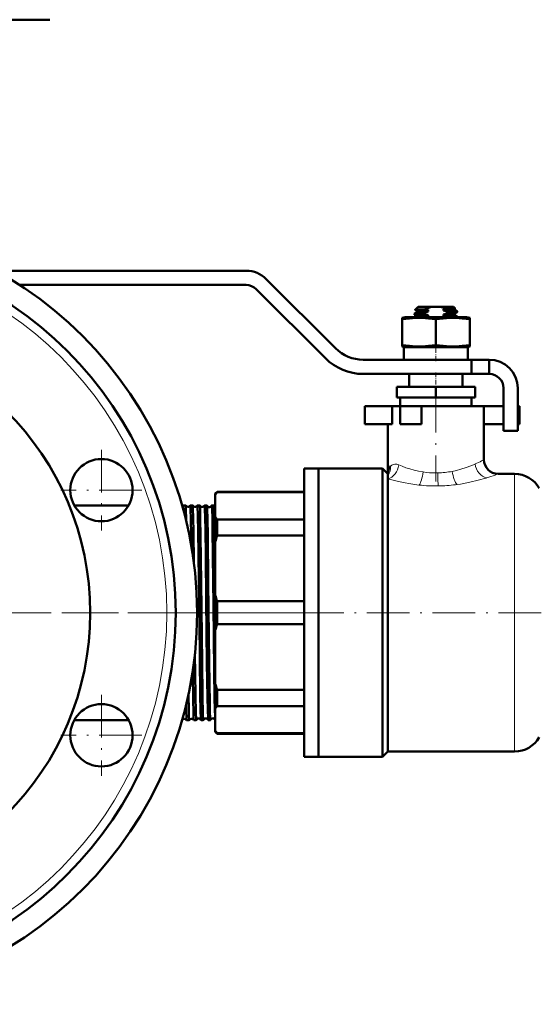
# Model space of a CAD drawing. Extents: x -2073 to 2460, y -1948 to 865.
# Tile 72 of 83: x 1558 to 1704, y -526 to -249. Entities that reach past the tile are written whole.
import ezdxf

# ---------------------------------------------------------------- set-up
doc = ezdxf.new("R2010")
doc.units = 0
doc.linetypes.add('DASHDOT', pattern=[18.5, 12, -3, 0.5, -3])

msp = doc.modelspace()

# ---------------------------------------------------------------- linework, layer by layer
at = {"color": 7, "lineweight": 50}
for p, q in [((1497.97, -249.47), (1566.64, -249.47)), ((1551.56, -320.02), (1621.81, -320.02)), ((1627.46, -322.37), (1646.9, -341.8)), ((1621.81, -324.02), (1558.18, -324.02)), ((1644.07, -344.63), (1624.64, -325.19)), ((1669.13, -332.09), (1669.84, -331.69)), ((1670.12, -330.12), (1669.28, -330.96)), ((1669.29, -330.96), (1669.28, -330.96)), ((1669.82, -331.29), (1669.29, -330.98)), ((1669.82, -331.28), (1669.82, -331.7)), ((1673.91, -330.12), (1670.12, -330.12)), ((1671.59, -331.88), (1671.59, -332.15)), ((1672.98, -331), (1672.98, -331.43)), ((1673.91, -330.12), (1676.34, -330.12)), ((1680.12, -330.12), (1676.34, -330.12)), ((1677.26, -331.23), (1677.26, -330.8)), ((1679.56, -331.09), (1677.26, -331.23)), ((1678.65, -331.85), (1678.65, -331.58)), ((1680.12, -330.12), (1680.49, -330.49)), ((1680.4, -330.55), (1680.48, -330.5)), ((1680.4, -332.05), (1681.11, -331.64)), ((1680.42, -330.54), (1680.42, -330.95)), ((1681.11, -331.34), (1680.42, -330.94)), ((1681.12, -331.62), (1681.12, -331.36)), ((1665.62, -333.26), (1666.52, -333.02)), ((1665.62, -333.66), (1665.62, -333.26)), ((1665.62, -333.66), (1665.62, -340.89)), ((1675.12, -333.02), (1666.52, -333.02)), ((1669.12, -332.37), (1669.12, -332.11)), ((1669.82, -332.79), (1669.14, -332.39)), ((1669.82, -332.78), (1669.82, -333.02)), ((1672.98, -332.93), (1671.11, -333.02)), ((1672.98, -332.5), (1672.98, -332.93)), ((1683.72, -333.02), (1675.12, -333.02)), ((1675.12, -333.66), (1675.12, -340.89)), ((1677.26, -332.73), (1677.26, -332.3)), ((1680.42, -332.04), (1680.42, -332.45)), ((1681.11, -332.84), (1680.42, -332.44)), ((1681.12, -333.02), (1681.12, -332.86)), ((1683.72, -333.02), (1684.62, -333.26)), ((1684.62, -333.26), (1684.62, -333.66)), ((1684.62, -333.66), (1684.62, -340.89)), ((1665.62, -340.89), (1665.62, -341.28)), ((1666.52, -341.52), (1665.62, -341.28)), ((1675.12, -341.52), (1666.12, -341.52)), ((1666.12, -341.52), (1666.12, -345.02)), ((1675.12, -341.52), (1666.52, -341.52)), ((1684.12, -341.52), (1675.12, -341.52)), ((1683.72, -341.52), (1675.12, -341.52)), ((1684.62, -341.28), (1683.72, -341.52)), ((1684.12, -341.52), (1684.12, -345.02)), ((1684.62, -341.28), (1684.62, -340.89)), ((1654.68, -345.02), (1685.12, -345.02)), ((1675.12, -345.02), (1666.12, -345.02)), ((1684.12, -345.02), (1675.12, -345.02)), ((1690.12, -345.02), (1685.12, -345.02)), ((1685.12, -349.02), (1685.12, -345.02)), ((1690.12, -349.02), (1690.12, -345.02)), ((1685.12, -349.02), (1654.68, -349.02)), ((1667.62, -349.02), (1667.62, -352.62)), ((1682.62, -349.02), (1682.62, -352.62)), ((1690.12, -349.02), (1685.12, -349.02)), ((1675.12, -352.62), (1664.12, -352.62)), ((1664.12, -355.62), (1664.12, -352.62)), ((1675.12, -355.62), (1675.12, -352.62)), ((1686.12, -352.62), (1675.12, -352.62)), ((1686.12, -355.62), (1686.12, -352.62)), ((1694.12, -365.02), (1694.12, -353.02)), ((1698.12, -353.02), (1698.12, -365.02)), ((1675.12, -355.62), (1664.12, -355.62)), ((1665.12, -358.12), (1665.12, -355.62)), ((1686.12, -355.62), (1675.12, -355.62)), ((1685.12, -355.62), (1685.12, -358.12)), ((1655.12, -358.12), (1662.79, -358.12)), ((1655.12, -363.12), (1655.12, -358.12)), ((1665.12, -358.12), (1662.79, -358.12)), ((1662.79, -363.12), (1662.79, -358.12)), ((1665.12, -358.12), (1675.12, -358.12)), ((1665.12, -358.12), (1671.12, -358.12)), ((1665.12, -363.12), (1665.12, -358.12)), ((1675.12, -358.12), (1671.12, -358.12)), ((1671.12, -363.12), (1671.12, -358.12)), ((1675.12, -358.12), (1685.12, -358.12)), ((1688.62, -358.12), (1675.12, -358.12)), ((1688.62, -358.12), (1694.12, -358.12)), ((1688.62, -358.12), (1688.62, -373.12)), ((1698.12, -358.12), (1698.62, -358.12)), ((1698.62, -363.12), (1698.62, -358.12)), ((1655.12, -363.12), (1662.79, -363.12)), ((1661.62, -363.12), (1661.62, -377.12)), ((1665.12, -363.12), (1671.12, -363.12)), ((1688.62, -363.12), (1694.12, -363.12)), ((1698.12, -365.02), (1694.12, -365.02)), ((1698.12, -363.12), (1698.62, -363.12)), ((1638.12, -416.12), (1638.12, -375.62)), ((1638.12, -375.62), (1642.12, -375.62)), ((1642.12, -375.62), (1642.12, -416.12)), ((1642.12, -416.12), (1642.12, -375.62)), ((1642.12, -375.62), (1660.12, -375.62)), ((1660.12, -416.12), (1660.12, -375.62)), ((1660.12, -375.62), (1661.62, -377.12)), ((1661.62, -377.5), (1661.62, -377.12)), ((1661.62, -378.45), (1661.62, -377.5)), ((1661.62, -455.12), (1661.62, -378.45)), ((1692.62, -377.12), (1697.26, -377.12)), ((1613.12, -382.62), (1613.62, -382.12)), ((1613.12, -382.62), (1613.12, -382.99)), ((1613.12, -382.99), (1613.12, -389.21)), ((1613.62, -382.28), (1613.62, -382.12)), ((1638.12, -382.12), (1613.62, -382.12)), ((1638.12, -382.28), (1613.62, -382.28)), ((1573.5, -385.97), (1588.75, -385.97)), ((1604.06, -385.98), (1604.06, -385.97)), ((1604.06, -385.97), (1604.8, -385.97)), ((1604.8, -385.97), (1604.8, -385.98)), ((1606.08, -385.98), (1606.08, -385.97)), ((1606.08, -385.97), (1606.78, -385.97)), ((1608.1, -385.97), (1608.76, -385.97)), ((1610.12, -385.97), (1610.75, -385.97)), ((1612.14, -385.97), (1612.73, -385.97)), ((1604.96, -389.66), (1604.97, -390.47)), ((1613.12, -389.21), (1613.12, -396.18)), ((1613.62, -389.92), (1638.12, -389.92)), ((1613.62, -394.46), (1613.62, -389.92)), ((1638.12, -394.46), (1613.62, -394.46)), ((1613.12, -396.18), (1613.12, -411.19)), ((1613.12, -411.19), (1613.12, -416.12)), ((1613.62, -412.91), (1638.12, -412.91)), ((1613.62, -416.12), (1613.62, -412.91)), ((1613.12, -416.12), (1613.12, -421.05)), ((1613.62, -419.33), (1613.62, -416.12)), ((1638.12, -456.62), (1638.12, -416.12)), ((1642.12, -416.12), (1642.12, -456.62)), ((1642.12, -456.62), (1642.12, -416.12)), ((1660.12, -456.62), (1660.12, -416.12)), ((1638.12, -419.33), (1613.62, -419.33)), ((1613.12, -421.05), (1613.12, -436.07)), ((1613.12, -436.07), (1613.12, -443.04)), ((1613.62, -442.33), (1613.62, -437.79)), ((1613.62, -437.79), (1638.12, -437.79)), ((1638.12, -442.33), (1613.62, -442.33)), ((1613.12, -443.04), (1613.12, -449.26)), ((1573.5, -446.27), (1588.75, -446.27)), ((1603.79, -446.27), (1603.81, -446.27)), ((1603.81, -446.27), (1603.82, -446.27)), ((1605.07, -446.27), (1605.07, -446.27)), ((1605.07, -446.27), (1605.79, -446.27)), ((1605.79, -446.27), (1605.79, -446.27)), ((1607.09, -446.27), (1607.09, -446.27)), ((1607.09, -446.27), (1607.77, -446.27)), ((1609.11, -446.27), (1609.75, -446.27)), ((1611.13, -446.27), (1611.74, -446.27)), ((1613.12, -449.26), (1613.12, -449.62)), ((1613.12, -449.62), (1613.62, -450.12)), ((1613.62, -450.12), (1613.62, -449.97)), ((1613.62, -449.97), (1638.12, -449.97)), ((1638.12, -450.12), (1613.62, -450.12)), ((1661.62, -455.12), (1660.12, -456.62)), ((1697.26, -455.12), (1661.62, -455.12)), ((1638.12, -456.62), (1642.12, -456.62)), ((1660.12, -456.62), (1642.12, -456.62))]:
    msp.add_line(p, q, dxfattribs=at)
at = {"color": 7, "linetype": 'DASHDOT', "lineweight": 18, "ltscale": 0.019064}
msp.add_line((1675.12, -332.96), (1675.12, -333.72), dxfattribs=at)
at = {"color": 7, "linetype": 'DASHDOT', "lineweight": 18, "ltscale": 0.124063}
msp.add_line((1675.12, -345.44), (1675.12, -340.47), dxfattribs=at)
at = {"color": 7, "linetype": 'DASHDOT', "lineweight": 18, "ltscale": 0.108015}
msp.add_line((1675.12, -348.66), (1675.12, -352.98), dxfattribs=at)
at = {"color": 7, "linetype": 'DASHDOT', "lineweight": 18}
for p, q in [((1675.12, -353.47), (1675.12, -379.27)), ((1581.12, -370.31), (1581.12, -393.06)), ((1592.5, -381.68), (1569.75, -381.68)), ((1641.01, -416.12), (1354.93, -416.12)), ((1570.46, -416.12), (1606.85, -416.12)), ((1600.21, -416.12), (1745.2, -416.12)), ((1581.12, -439.19), (1581.12, -461.94)), ((1592.5, -450.56), (1569.75, -450.56))]:
    msp.add_line(p, q, dxfattribs=at)
at = {"color": 7, "lineweight": 18}
for p, q in [((1662.34, -374.94), (1662.37, -374.91)), ((1686.14, -374.33), (1686.15, -374.32)), ((1671.49, -376.56), (1671.51, -376.57)), ((1679.71, -376.4), (1679.73, -376.39)), ((1689.22, -378.27), (1689.13, -378.3)), ((1689.42, -378.21), (1689.22, -378.27)), ((1692.62, -377.12), (1691.78, -377.42)), ((1697.26, -377.12), (1697.26, -416.12)), ((1670.44, -380.25), (1670.36, -380.24)), ((1681.08, -380.09), (1680.65, -380.15)), ((1697.26, -416.12), (1697.26, -455.12))]:
    msp.add_line(p, q, dxfattribs=at)
at = {"color": 7, "linetype": 'DASHDOT', "lineweight": 18, "ltscale": 0.030563}
msp.add_line((1604.67, -416.12), (1605.9, -416.12), dxfattribs=at)
at = {"color": 7, "linetype": 'DASHDOT', "lineweight": 18, "ltscale": 0.045969}
msp.add_line((1606.09, -416.12), (1607.93, -416.12), dxfattribs=at)
at = {"color": 7, "linetype": 'DASHDOT', "lineweight": 18, "ltscale": 0.044916}
msp.add_line((1608.11, -416.12), (1609.91, -416.12), dxfattribs=at)
at = {"color": 7, "linetype": 'DASHDOT', "lineweight": 18, "ltscale": 0.044006}
msp.add_line((1610.13, -416.12), (1611.9, -416.12), dxfattribs=at)
at = {"color": 7, "lineweight": 50}
for points in [[(1669.13, -332.09), (1669.17, -332.08), (1669.3, -332.05), (1670.14, -331.97), (1671.59, -331.88)], [(1672.15, -330.81), (1670.24, -330.87), (1669.63, -330.91), (1669.35, -330.94), (1669.29, -330.96)], [(1669.82, -331.28), (1669.82, -331.27), (1669.83, -331.27), (1669.84, -331.26), (1669.88, -331.24), (1670.29, -331.18), (1671.72, -331.07), (1672.98, -331)], [(1670.68, -331.56), (1669.98, -331.64), (1669.87, -331.67), (1669.84, -331.69)], [(1672.98, -331.43), (1670.85, -331.55), (1670.68, -331.56)], [(1673.91, -330.12), (1673.01, -330.41), (1672.15, -330.81)], [(1677.26, -330.8), (1678.92, -330.71), (1680.09, -330.61)], [(1680.26, -330.54), (1679.44, -330.59), (1677.78, -330.65)], [(1678.65, -331.58), (1680.37, -331.47), (1680.9, -331.42), (1681.1, -331.38), (1681.11, -331.37), (1681.12, -331.36), (1681.12, -331.36), (1681.12, -331.36)], [(1681.11, -331.64), (1681.07, -331.66), (1680.94, -331.69), (1680.1, -331.77), (1678.65, -331.85)], [(1680.42, -330.95), (1680.42, -330.96), (1680.41, -330.97), (1680.4, -330.97), (1680.34, -330.99), (1679.76, -331.07), (1679.56, -331.09)], [(1680.09, -330.61), (1680.34, -330.57), (1680.4, -330.55)], [(1675.12, -333.66), (1673.05, -333.4), (1671.24, -333.28), (1669.51, -333.28), (1667.7, -333.4), (1665.62, -333.66)], [(1671.59, -332.15), (1669.88, -332.25), (1669.35, -332.31), (1669.15, -332.35), (1669.13, -332.36), (1669.12, -332.37), (1669.12, -332.37)], [(1669.82, -332.78), (1669.82, -332.77), (1669.83, -332.76), (1669.85, -332.75), (1669.9, -332.74), (1670.04, -332.71), (1670.5, -332.66), (1672.24, -332.54), (1672.98, -332.5)], [(1684.62, -333.66), (1682.55, -333.4), (1680.74, -333.28), (1679.01, -333.28), (1677.2, -333.4), (1675.12, -333.66)], [(1680.42, -332.45), (1680.42, -332.45), (1680.42, -332.46), (1680.41, -332.46), (1680.39, -332.47), (1680.18, -332.52), (1679.77, -332.56), (1678.53, -332.65), (1677.26, -332.73)], [(1679.56, -332.16), (1680.16, -332.1), (1680.34, -332.07), (1680.4, -332.05)], [(1679.68, -333.02), (1680.79, -332.93), (1681.07, -332.89), (1681.1, -332.87), (1681.12, -332.87), (1681.12, -332.86), (1681.12, -332.86)], [(1675.12, -340.89), (1673.05, -341.15), (1671.24, -341.27), (1669.51, -341.27), (1667.7, -341.15), (1665.62, -340.89)], [(1684.62, -340.89), (1682.55, -341.15), (1680.74, -341.27), (1679.01, -341.27), (1677.2, -341.15), (1675.12, -340.89)], [(1661.62, -377.12), (1661.64, -376.7), (1661.7, -376.29), (1661.83, -375.78), (1662.05, -375.33), (1662.34, -374.94)], [(1604.06, -385.97), (1604.06, -385.97), (1604.06, -385.98), (1604.07, -385.98), (1604.07, -385.99), (1604.09, -386.12), (1604.16, -387.28)], [(1604.8, -385.98), (1604.81, -385.99), (1604.82, -386.05), (1604.86, -386.47), (1604.89, -387.22), (1604.96, -389.66)], [(1606.08, -385.97), (1606.09, -385.97), (1606.09, -385.97), (1606.09, -385.98), (1606.09, -385.99), (1606.1, -386.02), (1606.14, -386.41), (1606.17, -387.16), (1606.24, -389.66)], [(1606.79, -385.98), (1606.79, -386), (1606.81, -386.08), (1606.85, -386.64), (1606.94, -389.66)], [(1608.1, -385.97), (1608.11, -385.97), (1608.11, -385.97), (1608.11, -385.98), (1608.11, -385.99), (1608.12, -386.02), (1608.16, -386.39), (1608.24, -388.56), (1608.26, -389.66)], [(1608.77, -385.98), (1608.78, -386.01), (1608.79, -386.13), (1608.84, -386.99), (1608.92, -389.66)], [(1610.12, -385.97), (1610.12, -385.97), (1610.13, -385.98), (1610.13, -385.98), (1610.15, -386.07), (1610.2, -386.81), (1610.28, -389.66)], [(1610.75, -385.98), (1610.76, -386.01), (1610.78, -386.14), (1610.83, -387), (1610.9, -389.66)], [(1612.14, -385.97), (1612.14, -385.97), (1612.14, -385.97), (1612.14, -385.98), (1612.15, -385.99), (1612.16, -386.09), (1612.22, -387.05), (1612.3, -389.66)], [(1612.74, -385.99), (1612.76, -386.08), (1612.79, -386.51), (1612.83, -387.27), (1612.89, -389.66)], [(1606.94, -389.66), (1607, -393.16), (1607.12, -402.23)], [(1608.26, -389.66), (1608.32, -392.64), (1608.43, -400.26), (1608.64, -419.01), (1608.75, -428.64), (1608.89, -439.36), (1608.97, -443.46), (1609.06, -445.88), (1609.09, -446.2), (1609.1, -446.25), (1609.11, -446.27)], [(1608.92, -389.66), (1609.01, -394.54), (1609.17, -407.54), (1609.41, -430.08), (1609.53, -439.27), (1609.65, -444.8), (1609.72, -446.11), (1609.74, -446.25), (1609.75, -446.27), (1609.75, -446.27), (1609.75, -446.27), (1609.75, -446.27)], [(1610.28, -389.66), (1610.34, -392.64), (1610.45, -400.26), (1610.59, -412.47), (1610.78, -430.25), (1610.92, -440.08), (1610.99, -443.38), (1611.08, -445.86), (1611.11, -446.2), (1611.12, -446.26)], [(1610.9, -389.66), (1610.99, -394.55), (1611.15, -407.54), (1611.4, -430.09), (1611.56, -441.62), (1611.62, -444.06), (1611.67, -445.57), (1611.7, -446.02), (1611.73, -446.24), (1611.73, -446.26), (1611.74, -446.27), (1611.74, -446.27), (1611.74, -446.27)], [(1612.3, -389.66), (1612.35, -392.64), (1612.46, -400.25), (1612.62, -413.99), (1612.82, -432.4), (1612.94, -440.23), (1613, -443.2), (1613.06, -445.37), (1613.12, -446.21)], [(1612.89, -389.66), (1612.97, -394.13), (1613.12, -405.97)], [(1607.4, -427.66), (1607.55, -439.18), (1607.65, -444.24), (1607.73, -446.04), (1607.76, -446.25), (1607.76, -446.27), (1607.77, -446.27), (1607.77, -446.27), (1607.77, -446.27)], [(1606.77, -432.53), (1606.9, -441.21), (1606.96, -443.51), (1607.04, -445.89), (1607.07, -446.21), (1607.08, -446.26), (1607.09, -446.27)], [(1605.57, -439.15), (1605.66, -443.61), (1605.7, -445.11), (1605.76, -446.14), (1605.78, -446.26), (1605.78, -446.27), (1605.79, -446.27), (1605.79, -446.27), (1605.79, -446.27)], [(1604.9, -442.07), (1604.93, -443.5), (1605.02, -445.9), (1605.05, -446.21), (1605.06, -446.26), (1605.07, -446.27)]]:
    msp.add_lwpolyline(points, dxfattribs=at)
at = {"color": 7, "lineweight": 18}
for points in [[(1662.37, -374.91), (1662.71, -374.64), (1663.12, -374.46), (1663.59, -374.37), (1664.12, -374.41), (1664.71, -374.59)], [(1664.71, -374.59), (1665.67, -374.98), (1666.7, -375.36), (1667.81, -375.72), (1668.99, -376.05), (1670.21, -376.33), (1671.49, -376.56)], [(1679.73, -376.39), (1680.96, -376.12), (1682.13, -375.81), (1683.6, -375.34), (1684.95, -374.83), (1686.14, -374.33)], [(1670.36, -380.24), (1668.09, -379.93), (1665.91, -379.53), (1663.87, -379.07), (1661.62, -378.45)], [(1689.13, -378.3), (1687.01, -378.9), (1684.62, -379.47), (1682.04, -379.95), (1681.08, -380.09)]]:
    msp.add_lwpolyline(points, dxfattribs=at)
at = {"color": 7, "lineweight": 50}
for centre, radius in [((1497.97, -416.12), 110.03), ((1497.97, -416.12), 104.03), ((1497.97, -416.12), 80), ((1581.12, -381.68), 8.75), ((1581.12, -450.56), 8.75)]:
    msp.add_circle(centre, radius, dxfattribs=at)
at = {"color": 7, "lineweight": 18}
msp.add_circle((1497.97, -416.12), 101.53, dxfattribs=at)
at = {"color": 7, "lineweight": 50}
for centre, radius, start, end in [((1621.81, -328.02), 8, 45, 90), ((1621.81, -328.02), 4, 45, 90), ((1669.28, -330.97), 0.00656, 140.3665, 268.8407), ((1677.6, -347.88), 17.08, 105.6584, 110.5823), ((1675.37, -318.79), 12.44, 255.0265, 258.9526), ((1674.54, -337.22), 7.32, 63.742, 75.7632), ((1673.52, -317.09), 14.21, 285.2334, 287.4077), ((1674.81, -343.92), 12.93, 72.6833, 79.0623), ((1672.97, -316.73), 16.15, 285.411, 290.6156), ((1680.48, -330.49), 0.00746, 281.1533, 42.9869), ((1681.1, -331.36), 0.0203, 12.7377, 70.0937), ((1681.1, -331.62), 0.0248, 289.6359, 347.6398), ((1669.14, -332.11), 0.0203, 109.9063, 167.2623), ((1669.15, -332.37), 0.0248, 192.3602, 250.3641), ((1675.61, -319.23), 13.53, 252.6988, 258.7974), ((1676.78, -346.67), 14.26, 105.4382, 106.8202), ((1674.94, -274.36), 57.99, 272.2954, 274.5745), ((1674.88, -345.13), 12.62, 73.4657, 79.1169), ((1681.1, -332.86), 0.0203, 12.7377, 70.0937), ((1654.68, -334.02), 11, 225, 270), ((1654.68, -334.02), 15, 225, 270), ((1690.12, -353.02), 8, 0, 90), ((1690.12, -353.02), 4, 0, 90), ((1692.62, -373.12), 4, 180, 270), ((1697.26, -385.12), 8, 30, 90), ((1621.31, -388.2), 9.71, 142.3802, 147.5228), ((1603.44, -385.56), 0.741, 303.4009, 325.6887), ((1605.44, -385.59), 0.743, 211.2126, 262.7542), ((1605.44, -385.59), 0.745, 262.6317, 328.728), ((1606.78, -385.98), 0.00891, 16.9871, 73.8875), ((1607.44, -385.63), 0.743, 208.2131, 262.7678), ((1607.44, -385.63), 0.744, 262.6154, 331.7305), ((1608.11, -385.98), 0.00911, 105.4691, 162.9508), ((1608.76, -385.98), 0.0108, 12.8024, 70.3109), ((1609.44, -385.66), 0.742, 205.3227, 262.7881), ((1609.44, -385.66), 0.744, 262.5953, 334.6043), ((1610.12, -385.98), 0.0111, 109.5338, 167.286), ((1610.74, -385.99), 0.0135, 8.9772, 65.9234), ((1611.44, -385.7), 0.741, 202.5432, 262.818), ((1611.44, -385.7), 0.743, 262.5635, 337.3872), ((1612.14, -385.99), 0.0138, 113.7798, 170.9483), ((1612.72, -385.99), 0.0179, 5.4903, 60.751), ((1613.43, -385.74), 0.735, 199.7617, 244.7998), ((653.62, -409.21), 952.83, 0.72032, 1.17556), ((1621.31, -383.99), 9.71, 212.4772, 217.6198), ((1647.03, -405.1), 35.06, 162.3376, 165.2677), ((1647.03, -402.28), 35.06, 194.7323, 197.6624), ((1647.03, -429.97), 35.06, 162.3376, 165.2677), ((1647.03, -427.15), 35.06, 194.7323, 197.6624), ((1621.31, -448.25), 9.71, 142.3802, 147.5228), ((1603.82, -446.25), 0.0248, 182.398, 234.9352), ((1604.44, -446.67), 0.744, 90.9685, 147.206), ((1604.44, -446.67), 0.744, 32.8007, 91.0745), ((1606.44, -446.64), 0.744, 90.9512, 150.2762), ((1606.44, -446.64), 0.744, 29.7397, 91.0904), ((1607.77, -446.26), 0.00976, 287.7187, 345.2405), ((1608.44, -446.6), 0.743, 90.9341, 153.2184), ((1608.44, -446.6), 0.743, 26.8099, 91.1096), ((1609.12, -446.26), 0.0102, 194.5436, 252.0967), ((1609.75, -446.26), 0.012, 291.8014, 349.2066), ((1610.44, -446.57), 0.742, 90.9092, 156.0522), ((1610.44, -446.57), 0.742, 23.9591, 91.1386), ((1611.13, -446.26), 0.0123, 190.914, 248.4272), ((1611.73, -446.26), 0.0155, 296.5296, 352.8801), ((1612.44, -446.53), 0.742, 90.881, 158.7572), ((1612.44, -446.53), 0.743, 23.8469, 91.1327), ((1621.31, -444.05), 9.71, 212.4772, 217.6198), ((1697.26, -447.12), 8, 270, 330)]:
    msp.add_arc(centre, radius, start, end, dxfattribs=at)
at = {"color": 7, "lineweight": 18}
for centre, radius, start, end in [((1669.62, -336.72), 41.08, 293.7338, 296.5625), ((1681.84, -361.11), 13.79, 296.4688, 299.4664), ((1675.03, -353.13), 23.7, 261.4591, 270.2163), ((1675.08, -351.51), 25.32, 270.0945, 271.2796), ((1675.15, -352.48), 24.35, 271.1731, 280.8142), ((1670.07, -316.61), 64.57, 287.4314, 289.6428), ((1675.11, -336.65), 43.85, 263.8852, 270.8991), ((1675.11, -336.34), 44.15, 270.8943, 277.1995)]:
    msp.add_arc(centre, radius, start, end, dxfattribs=at)
at = {"color": 7, "lineweight": 50}
msp.add_ellipse((1679.73, -330.5), major_axis=(0.755, 0.011), ratio=0.079272, start_param=5.478123, end_param=6.154285, dxfattribs=at)
at = {"color": 7, "lineweight": 18}
for centre, major_axis, ratio, start_param, end_param in [((1661.62, -374.59), (-1.24, -3.8), 0.75544, 0.406325, 1.811582), ((1658.59, -374.91), (2.44, -3.17), 0.915708, 0.226759, 0.957181), ((1689.42, -374.32), (1.29, -3.78), 0.801424, 4.444869, 5.879837), ((1670.44, -376.57), (-0.47, -3.97), 0.265683, 0.418922, 1.602217), ((1675.8, -376.84), (0.07, -4), 0.03881, 4.711718, 5.864044), ((1681.08, -376.4), (0.59, -3.96), 0.336901, 4.661939, 5.86461)]:
    msp.add_ellipse(centre, major_axis=major_axis, ratio=ratio, start_param=start_param, end_param=end_param, dxfattribs=at)

doc.saveas('drawing.dxf')
